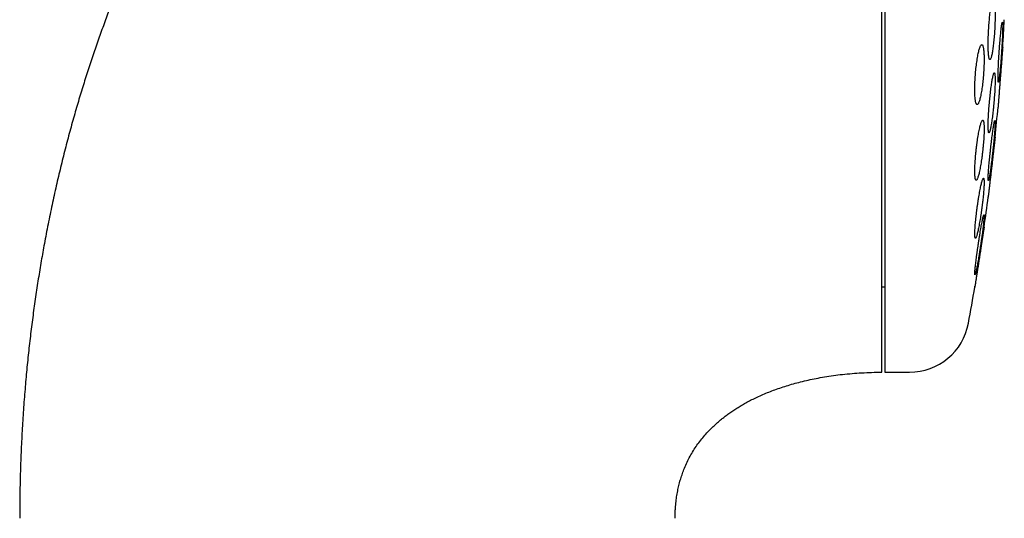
# Model space of a CAD drawing. Header units: millimetres. Extents: x 8 to 820, y 12 to 745.
# Tile 52 of 55: x 606 to 639, y 708 to 725. Entities that reach past the tile are written whole.
import ezdxf

# ---------------------------------------------------------------- set-up
doc = ezdxf.new("R2010")
doc.units = ezdxf.units.MM

msp = doc.modelspace()

# ---------------------------------------------------------------- linework, layer by layer
at = {"color": 7, "linetype": 'Continuous', "lineweight": 30}
for p, q in [((634.532, 745.199), (634.532, 713.199)), ((634.432, 716.049), (634.532, 716.049)), ((634.532, 713.199), (635.358, 713.199))]:
    msp.add_line(p, q, dxfattribs=at)
for centre, radius, start, end in [((559.068, 729.199), 79.564, 356.27884, 356.93802), ((559.068, 729.199), 79.564, 354.11072, 354.8347), ((559.068, 729.199), 79.564, 351.9341, 352.66126), ((559.068, 729.199), 79.564, 349.60133, 350.47715), ((635.358, 715.199), 2, 270, 349.6013)]:
    msp.add_arc(centre, radius, start, end, dxfattribs=at)
for points, knots in [([(634.432, 745.199), (634.269, 745.198), (633.947, 745.196), (633.468, 745.182), (632.996, 745.161), (632.532, 745.131), (632.076, 745.093), (631.602, 745.046), (631.11, 744.987), (630.602, 744.915), (630.104, 744.834), (629.613, 744.744), (629.129, 744.646), (628.652, 744.538), (628.186, 744.423), (627.73, 744.302), (627.284, 744.173), (626.847, 744.039), (626.421, 743.899), (626.005, 743.753), (625.599, 743.603), (625.202, 743.448), (624.815, 743.289), (624.439, 743.128), (624.073, 742.963), (623.719, 742.797), (623.374, 742.628), (623.015, 742.447), (622.646, 742.251), (622.267, 742.042), (621.899, 741.831), (621.542, 741.618), (621.196, 741.405), (620.853, 741.185), (620.515, 740.961), (620.18, 740.731), (619.857, 740.502), (619.545, 740.275), (619.244, 740.048), (618.955, 739.824), (618.676, 739.602), (618.404, 739.379), (618.138, 739.156), (617.879, 738.933), (617.631, 738.715), (617.394, 738.501), (617.167, 738.291), (616.951, 738.087), (616.745, 737.889), (616.548, 737.696), (616.361, 737.509), (616.179, 737.324), (615.998, 737.136), (615.801, 736.928), (615.587, 736.698), (615.356, 736.444), (615.119, 736.177), (614.882, 735.904), (614.646, 735.625), (614.412, 735.341), (614.173, 735.045), (613.93, 734.737), (613.684, 734.416), (613.434, 734.082), (613.188, 733.744), (612.947, 733.404), (612.711, 733.061), (612.473, 732.707), (612.233, 732.34), (611.992, 731.961), (611.75, 731.569), (611.508, 731.165), (611.265, 730.747), (611.022, 730.316), (610.78, 729.872), (610.538, 729.413), (610.302, 728.95), (610.071, 728.483), (609.847, 728.012), (609.624, 727.528), (609.404, 727.031), (609.193, 726.536), (608.991, 726.046), (608.798, 725.56), (608.608, 725.063), (608.422, 724.554), (608.239, 724.037), (608.062, 723.511), (607.889, 722.978), (607.72, 722.432), (607.555, 721.872), (607.393, 721.296), (607.236, 720.704), (607.084, 720.1), (606.938, 719.483), (606.798, 718.854), (606.665, 718.213), (606.544, 717.587), (606.434, 716.977), (606.336, 716.386), (606.243, 715.784), (606.157, 715.173), (606.077, 714.552), (606.004, 713.922), (605.939, 713.281), (605.879, 712.621), (605.827, 711.94), (605.784, 711.239), (605.749, 710.526), (605.724, 709.804), (605.708, 709.07), (605.706, 708.578), (605.705, 708.33)], [0, 0, 0, 0, 0.009367, 0.018585, 0.027658, 0.036589, 0.045384, 0.054044, 0.064084, 0.073949, 0.083642, 0.093169, 0.102724, 0.112116, 0.121347, 0.130422, 0.139344, 0.148117, 0.156744, 0.165209, 0.173533, 0.181719, 0.189769, 0.197685, 0.205331, 0.212851, 0.220246, 0.227518, 0.236015, 0.24434, 0.252494, 0.260479, 0.268295, 0.275944, 0.283936, 0.291738, 0.29935, 0.306771, 0.314003, 0.321045, 0.327897, 0.334558, 0.341332, 0.347897, 0.35425, 0.360393, 0.366324, 0.372043, 0.377548, 0.382839, 0.387915, 0.392801, 0.397792, 0.402969, 0.40931, 0.415914, 0.422783, 0.429917, 0.43676, 0.443834, 0.451142, 0.458686, 0.466467, 0.474489, 0.482752, 0.490542, 0.498539, 0.506745, 0.515163, 0.523795, 0.532642, 0.541707, 0.550993, 0.560501, 0.570234, 0.580194, 0.590385, 0.600206, 0.610237, 0.620478, 0.630933, 0.641604, 0.651472, 0.661521, 0.671753, 0.682171, 0.692774, 0.703372, 0.714154, 0.725121, 0.736275, 0.747852, 0.759627, 0.771603, 0.783782, 0.796166, 0.808756, 0.821554, 0.832926, 0.844461, 0.856159, 0.868023, 0.880054, 0.892253, 0.904622, 0.917162, 0.930484, 0.943998, 0.957705, 0.971606, 0.985704, 1, 1, 1, 1]), ([(634.432, 713.202), (634.432, 713.206), (634.432, 713.215), (634.432, 713.245), (634.432, 713.287), (634.432, 713.343), (634.432, 713.412), (634.432, 713.495), (634.432, 713.591), (634.432, 713.7), (634.432, 713.822), (634.432, 713.957), (634.432, 714.105), (634.432, 714.265), (634.432, 714.438), (634.432, 714.623), (634.432, 714.821), (634.432, 715.031), (634.432, 715.253), (634.432, 715.486), (634.432, 715.731), (634.432, 715.986), (634.432, 716.253), (634.432, 716.531), (634.432, 716.82), (634.432, 717.12), (634.432, 717.43), (634.432, 717.749), (634.432, 718.078), (634.432, 718.416), (634.432, 718.762), (634.432, 719.118), (634.432, 719.483), (634.432, 719.856), (634.432, 720.237), (634.432, 720.626), (634.432, 721.021), (634.432, 721.422), (634.432, 721.83), (634.432, 722.244), (634.432, 722.665), (634.432, 723.092), (634.432, 723.525), (634.432, 723.961), (634.432, 724.401), (634.432, 724.845), (634.432, 725.292), (634.432, 725.743), (634.432, 726.198), (634.432, 726.656), (634.432, 727.116), (634.432, 727.577), (634.432, 728.039), (634.432, 728.501), (634.432, 728.964), (634.432, 729.427), (634.432, 729.891), (634.432, 730.355), (634.432, 730.818), (634.432, 731.279), (634.432, 731.738), (634.432, 732.194), (634.432, 732.648), (634.432, 733.099), (634.432, 733.547), (634.432, 733.844), (634.432, 733.992)], [0, 0, 0, 0, 0.015673, 0.031306, 0.046912, 0.062505, 0.078096, 0.093701, 0.109331, 0.125, 0.140675, 0.15631, 0.171917, 0.187509, 0.203101, 0.218704, 0.234333, 0.25, 0.265675, 0.28131, 0.296917, 0.312509, 0.328101, 0.343704, 0.359333, 0.375, 0.390675, 0.40631, 0.421917, 0.437509, 0.453101, 0.468704, 0.484333, 0.5, 0.515675, 0.53131, 0.546917, 0.562509, 0.578101, 0.593704, 0.609333, 0.625, 0.640675, 0.65631, 0.671917, 0.687509, 0.703101, 0.718704, 0.734333, 0.75, 0.765675, 0.78131, 0.796917, 0.812509, 0.828101, 0.843704, 0.859333, 0.875, 0.890673, 0.906306, 0.921912, 0.937505, 0.953096, 0.968701, 0.984331, 1, 1, 1, 1]), ([(638.154, 725.617), (638.15, 725.615), (638.142, 725.613), (638.13, 725.593), (638.117, 725.562), (638.104, 725.518), (638.091, 725.463), (638.078, 725.397), (638.065, 725.321), (638.053, 725.236), (638.041, 725.143), (638.03, 725.043), (638.019, 724.938), (638.01, 724.829), (638.002, 724.717), (637.994, 724.604), (637.989, 724.491), (637.984, 724.38), (637.981, 724.273), (637.98, 724.169), (637.98, 724.072), (637.981, 723.981), (637.984, 723.899), (637.988, 723.826), (637.994, 723.762), (638.001, 723.709), (638.009, 723.667), (638.018, 723.638), (638.028, 723.62), (638.039, 723.615), (638.05, 723.622), (638.063, 723.642), (638.075, 723.674), (638.088, 723.719), (638.102, 723.774), (638.115, 723.841), (638.127, 723.918), (638.14, 724.003), (638.152, 724.097), (638.163, 724.197), (638.173, 724.302), (638.182, 724.412), (638.191, 724.524), (638.198, 724.637), (638.203, 724.749), (638.208, 724.86), (638.21, 724.968), (638.212, 725.07), (638.212, 725.167), (638.21, 725.258), (638.207, 725.339), (638.203, 725.412), (638.198, 725.475), (638.191, 725.527), (638.183, 725.568), (638.174, 725.597), (638.164, 725.614), (638.157, 725.616), (638.154, 725.617)], [0, 0, 0, 0, 0.018027, 0.036112, 0.054139, 0.072164, 0.090247, 0.108272, 0.126328, 0.144442, 0.162498, 0.180521, 0.198603, 0.216626, 0.234552, 0.252536, 0.270462, 0.28827, 0.306136, 0.323944, 0.341667, 0.359446, 0.377169, 0.394874, 0.412636, 0.430342, 0.448106, 0.465926, 0.483691, 0.501563, 0.519492, 0.537365, 0.555349, 0.57339, 0.591375, 0.609425, 0.627533, 0.645584, 0.663625, 0.681724, 0.699765, 0.717726, 0.735744, 0.753704, 0.771548, 0.78945, 0.807293, 0.825037, 0.842837, 0.860581, 0.878284, 0.896043, 0.913746, 0.931485, 0.949281, 0.96702, 0.98351, 1, 1, 1, 1]), ([(638.454, 724.861), (638.452, 724.859), (638.449, 724.857), (638.443, 724.837), (638.437, 724.806), (638.43, 724.763), (638.423, 724.708), (638.415, 724.643), (638.406, 724.568), (638.398, 724.484), (638.389, 724.392), (638.38, 724.293), (638.372, 724.188), (638.363, 724.08), (638.355, 723.968), (638.347, 723.855), (638.34, 723.743), (638.333, 723.631), (638.327, 723.523), (638.322, 723.419), (638.317, 723.321), (638.314, 723.229), (638.311, 723.146), (638.309, 723.072), (638.308, 723.007), (638.309, 722.954), (638.31, 722.912), (638.312, 722.882), (638.315, 722.864), (638.319, 722.859), (638.324, 722.866), (638.33, 722.885), (638.336, 722.918), (638.343, 722.961), (638.35, 723.017), (638.358, 723.083), (638.367, 723.158), (638.375, 723.243), (638.384, 723.336), (638.393, 723.435), (638.402, 723.54), (638.41, 723.649), (638.418, 723.76), (638.426, 723.873), (638.433, 723.986), (638.44, 724.097), (638.446, 724.205), (638.451, 724.309), (638.456, 724.406), (638.459, 724.497), (638.462, 724.58), (638.463, 724.654), (638.464, 724.718), (638.464, 724.77), (638.463, 724.812), (638.46, 724.84), (638.457, 724.857), (638.455, 724.86), (638.454, 724.861)], [0, 0, 0, 0, 0.0178785, 0.0358143, 0.0536931, 0.0715697, 0.0895032, 0.1073801, 0.1252947, 0.1432663, 0.161181, 0.1791324, 0.197141, 0.2150924, 0.2330489, 0.2510628, 0.2690191, 0.2869465, 0.3049314, 0.3228585, 0.3407355, 0.3586697, 0.3765465, 0.3943739, 0.4122584, 0.4300858, 0.4478865, 0.4657439, 0.4835447, 0.5013529, 0.5192177, 0.5370262, 0.5548728, 0.5727761, 0.5906229, 0.6085221, 0.6264781, 0.6443774, 0.6623204, 0.6803205, 0.6982634, 0.7162222, 0.7342384, 0.752197, 0.7701365, 0.7881334, 0.8060726, 0.8239662, 0.841917, 0.8598104, 0.8776517, 0.8955501, 0.9133914, 0.9311972, 0.9490598, 0.9668656, 0.9834328, 1, 1, 1, 1]), ([(637.767, 724.117), (637.762, 724.115), (637.752, 724.113), (637.735, 724.093), (637.718, 724.061), (637.701, 724.017), (637.683, 723.962), (637.666, 723.895), (637.648, 723.818), (637.632, 723.733), (637.616, 723.639), (637.601, 723.538), (637.587, 723.432), (637.574, 723.322), (637.563, 723.21), (637.554, 723.096), (637.547, 722.984), (637.541, 722.873), (637.537, 722.766), (637.535, 722.663), (637.535, 722.566), (637.537, 722.477), (637.541, 722.395), (637.547, 722.322), (637.554, 722.26), (637.563, 722.207), (637.574, 722.166), (637.586, 722.137), (637.599, 722.12), (637.614, 722.115), (637.63, 722.122), (637.646, 722.142), (637.663, 722.175), (637.68, 722.22), (637.698, 722.276), (637.716, 722.343), (637.733, 722.42), (637.749, 722.506), (637.765, 722.601), (637.78, 722.702), (637.794, 722.808), (637.806, 722.918), (637.817, 723.031), (637.826, 723.144), (637.834, 723.257), (637.839, 723.367), (637.843, 723.475), (637.845, 723.577), (637.845, 723.673), (637.843, 723.762), (637.839, 723.843), (637.833, 723.915), (637.825, 723.978), (637.816, 724.029), (637.805, 724.069), (637.793, 724.097), (637.781, 724.114), (637.772, 724.116), (637.767, 724.117)], [0, 0, 0, 0, 0.018141, 0.036341, 0.054483, 0.072622, 0.090818, 0.108956, 0.12715, 0.145403, 0.163596, 0.181731, 0.199924, 0.218057, 0.236017, 0.254036, 0.271995, 0.289746, 0.307554, 0.325305, 0.342906, 0.360563, 0.378164, 0.395737, 0.413366, 0.43094, 0.448619, 0.466353, 0.484032, 0.501902, 0.519828, 0.537699, 0.555766, 0.573891, 0.591959, 0.610143, 0.628385, 0.646569, 0.664736, 0.682961, 0.701127, 0.719148, 0.737228, 0.755248, 0.773061, 0.790932, 0.808745, 0.826382, 0.844076, 0.861713, 0.879282, 0.896906, 0.914475, 0.932109, 0.949799, 0.967434, 0.983717, 1, 1, 1, 1]), ([(638.464, 724.035), (638.464, 724.034), (638.464, 724.033), (638.463, 724.022), (638.462, 724.005), (638.46, 723.98), (638.457, 723.949), (638.454, 723.912), (638.451, 723.868), (638.447, 723.818), (638.443, 723.763), (638.438, 723.703), (638.433, 723.638), (638.428, 723.568), (638.422, 723.496), (638.416, 723.419), (638.41, 723.34), (638.404, 723.258), (638.397, 723.175), (638.391, 723.092), (638.384, 723.007), (638.378, 722.922), (638.371, 722.839), (638.365, 722.757), (638.358, 722.676), (638.352, 722.598), (638.347, 722.524), (638.341, 722.453), (638.336, 722.386), (638.331, 722.324), (638.327, 722.267), (638.323, 722.216), (638.319, 722.17), (638.316, 722.13), (638.313, 722.097), (638.311, 722.071), (638.31, 722.052), (638.309, 722.04), (638.308, 722.034), (638.309, 722.035), (638.309, 722.035)], [0, 0, 0, 0, 0.026363, 0.052727, 0.079857, 0.106987, 0.13335, 0.159713, 0.18684, 0.213967, 0.240367, 0.266766, 0.293928, 0.32109, 0.347565, 0.37404, 0.40128, 0.428519, 0.455064, 0.481609, 0.508923, 0.536237, 0.562816, 0.589396, 0.616748, 0.6441, 0.670662, 0.697225, 0.724562, 0.7519, 0.778401, 0.804902, 0.832178, 0.859454, 0.885877, 0.912301, 0.939495, 0.96669, 0.993053, 1, 1, 1, 1]), ([(638.455, 723.921), (638.455, 723.924), (638.456, 723.931), (638.456, 723.936), (638.457, 723.939)], [0, 0, 0, 0, 0.400078, 1, 1, 1, 1]), ([(638.185, 723.179), (638.182, 723.177), (638.176, 723.175), (638.166, 723.155), (638.155, 723.124), (638.143, 723.081), (638.131, 723.026), (638.119, 722.96), (638.106, 722.885), (638.093, 722.8), (638.079, 722.708), (638.067, 722.608), (638.054, 722.503), (638.042, 722.394), (638.031, 722.282), (638.02, 722.169), (638.011, 722.056), (638.002, 721.944), (637.995, 721.836), (637.989, 721.732), (637.985, 721.634), (637.982, 721.543), (637.98, 721.46), (637.98, 721.387), (637.981, 721.323), (637.984, 721.27), (637.988, 721.229), (637.993, 721.199), (638, 721.182), (638.008, 721.177), (638.017, 721.184), (638.027, 721.204), (638.037, 721.236), (638.049, 721.28), (638.061, 721.335), (638.074, 721.402), (638.087, 721.478), (638.1, 721.563), (638.113, 721.656), (638.126, 721.756), (638.139, 721.861), (638.15, 721.971), (638.162, 722.083), (638.172, 722.196), (638.181, 722.309), (638.19, 722.42), (638.197, 722.528), (638.203, 722.632), (638.207, 722.729), (638.21, 722.82), (638.212, 722.902), (638.212, 722.975), (638.211, 723.038), (638.208, 723.09), (638.204, 723.131), (638.198, 723.159), (638.192, 723.176), (638.187, 723.178), (638.185, 723.179)], [0, 0, 0, 0, 0.017936, 0.035931, 0.053868, 0.0718, 0.08979, 0.107723, 0.125731, 0.143796, 0.161804, 0.17986, 0.197974, 0.21603, 0.234056, 0.252139, 0.270165, 0.288096, 0.306084, 0.324014, 0.341827, 0.359697, 0.377509, 0.395234, 0.413016, 0.43074, 0.448445, 0.466206, 0.483911, 0.501672, 0.519489, 0.53725, 0.555118, 0.573042, 0.59091, 0.608891, 0.626928, 0.644909, 0.662958, 0.681065, 0.699114, 0.717158, 0.735259, 0.753302, 0.771266, 0.789289, 0.807253, 0.825101, 0.843007, 0.860855, 0.878601, 0.896405, 0.914151, 0.931854, 0.949614, 0.967317, 0.983659, 1, 1, 1, 1]), ([(637.799, 721.597), (637.795, 721.596), (637.787, 721.594), (637.772, 721.574), (637.757, 721.542), (637.741, 721.499), (637.724, 721.444), (637.707, 721.378), (637.689, 721.302), (637.672, 721.217), (637.654, 721.123), (637.637, 721.023), (637.621, 720.917), (637.606, 720.807), (637.591, 720.694), (637.578, 720.58), (637.567, 720.467), (637.557, 720.356), (637.549, 720.247), (637.543, 720.144), (637.538, 720.047), (637.536, 719.957), (637.535, 719.875), (637.536, 719.802), (637.539, 719.739), (637.544, 719.687), (637.551, 719.646), (637.56, 719.617), (637.57, 719.6), (637.582, 719.596), (637.595, 719.603), (637.609, 719.623), (637.624, 719.656), (637.641, 719.7), (637.657, 719.755), (637.675, 719.822), (637.692, 719.898), (637.71, 719.984), (637.727, 720.078), (637.744, 720.179), (637.76, 720.285), (637.775, 720.395), (637.789, 720.508), (637.802, 720.622), (637.814, 720.735), (637.823, 720.847), (637.831, 720.954), (637.838, 721.057), (637.842, 721.154), (637.844, 721.244), (637.845, 721.325), (637.843, 721.397), (637.84, 721.46), (637.835, 721.511), (637.828, 721.551), (637.82, 721.578), (637.81, 721.594), (637.803, 721.596), (637.799, 721.597)], [0, 0, 0, 0, 0.018029, 0.036116, 0.054146, 0.072168, 0.090248, 0.108271, 0.126414, 0.144615, 0.162757, 0.180951, 0.199202, 0.217395, 0.235498, 0.25366, 0.271763, 0.289677, 0.307648, 0.325561, 0.343271, 0.361038, 0.378747, 0.39633, 0.413969, 0.431552, 0.449138, 0.46678, 0.484367, 0.502082, 0.519854, 0.53757, 0.555487, 0.57346, 0.591377, 0.609479, 0.627639, 0.645742, 0.663935, 0.682186, 0.700378, 0.718523, 0.736725, 0.754868, 0.772846, 0.790882, 0.808858, 0.826626, 0.844452, 0.86222, 0.879831, 0.897499, 0.91511, 0.932681, 0.950309, 0.967881, 0.983941, 1, 1, 1, 1]), ([(638.205, 721.587), (638.203, 721.586), (638.2, 721.584), (638.193, 721.564), (638.186, 721.533), (638.177, 721.49), (638.167, 721.436), (638.156, 721.371), (638.145, 721.296), (638.133, 721.212), (638.12, 721.12), (638.107, 721.022), (638.094, 720.917), (638.081, 720.808), (638.068, 720.697), (638.056, 720.583), (638.044, 720.47), (638.032, 720.358), (638.022, 720.25), (638.012, 720.145), (638.003, 720.047), (637.996, 719.955), (637.99, 719.871), (637.985, 719.797), (637.982, 719.733), (637.98, 719.68), (637.98, 719.638), (637.981, 719.608), (637.983, 719.59), (637.987, 719.585), (637.992, 719.593), (637.999, 719.612), (638.007, 719.644), (638.015, 719.688), (638.025, 719.743), (638.036, 719.808), (638.048, 719.884), (638.06, 719.968), (638.072, 720.061), (638.085, 720.16), (638.098, 720.265), (638.111, 720.374), (638.124, 720.486), (638.137, 720.599), (638.149, 720.712), (638.16, 720.824), (638.171, 720.932), (638.18, 721.036), (638.189, 721.134), (638.196, 721.226), (638.202, 721.308), (638.207, 721.382), (638.21, 721.446), (638.212, 721.498), (638.212, 721.539), (638.211, 721.567), (638.209, 721.584), (638.206, 721.586), (638.205, 721.587)], [0, 0, 0, 0, 0.01782, 0.035697, 0.053517, 0.071333, 0.089205, 0.107022, 0.124921, 0.142876, 0.160776, 0.17878, 0.196842, 0.214846, 0.232901, 0.251015, 0.26907, 0.287099, 0.305186, 0.323214, 0.34115, 0.359143, 0.377079, 0.394896, 0.412771, 0.430589, 0.448316, 0.4661, 0.483828, 0.501532, 0.519292, 0.536996, 0.554753, 0.572566, 0.590323, 0.608186, 0.626105, 0.643968, 0.661944, 0.679977, 0.697953, 0.716001, 0.734106, 0.752154, 0.770199, 0.788302, 0.806347, 0.824316, 0.842343, 0.860312, 0.878166, 0.896077, 0.91393, 0.93168, 0.949487, 0.967237, 0.983618, 1, 1, 1, 1]), ([(638.212, 721.035), (638.212, 721.034), (638.212, 721.033), (638.21, 721.022), (638.208, 721.005), (638.205, 720.98), (638.202, 720.95), (638.198, 720.913), (638.193, 720.869), (638.187, 720.819), (638.181, 720.765), (638.174, 720.705), (638.166, 720.64), (638.158, 720.571), (638.15, 720.498), (638.141, 720.423), (638.132, 720.343), (638.122, 720.261), (638.113, 720.179), (638.103, 720.095), (638.093, 720.01), (638.083, 719.925), (638.073, 719.841), (638.064, 719.759), (638.055, 719.678), (638.045, 719.6), (638.037, 719.525), (638.029, 719.454), (638.021, 719.387), (638.013, 719.324), (638.007, 719.267), (638.001, 719.216), (637.996, 719.17), (637.991, 719.13), (637.987, 719.097), (637.984, 719.071), (637.982, 719.052), (637.98, 719.039), (637.98, 719.034), (637.98, 719.036), (637.981, 719.041), (637.981, 719.047), (637.981, 719.048)], [0, 0, 0, 0, 0.024962, 0.049924, 0.075612, 0.101301, 0.126262, 0.151224, 0.176906, 0.202588, 0.227625, 0.252663, 0.278418, 0.304174, 0.329369, 0.354564, 0.380483, 0.406401, 0.431744, 0.457088, 0.483163, 0.509238, 0.534655, 0.560072, 0.586229, 0.612387, 0.637769, 0.663151, 0.689278, 0.715405, 0.740658, 0.765912, 0.791908, 0.817905, 0.842993, 0.868082, 0.893906, 0.919731, 0.944691, 0.969652, 0.995339, 1, 1, 1, 1]), ([(638.209, 721.009), (638.209, 721.011), (638.209, 721.014), (638.21, 721.016), (638.21, 721.017)], [0, 0, 0, 0, 0.344443, 1, 1, 1, 1]), ([(638.211, 721.028), (638.211, 721.029), (638.212, 721.035), (638.212, 721.035), (638.212, 721.035)], [0, 0, 0, 0, 0.05064, 1, 1, 1, 1]), ([(637.824, 719.664), (637.821, 719.663), (637.815, 719.661), (637.803, 719.641), (637.791, 719.61), (637.777, 719.567), (637.762, 719.512), (637.746, 719.447), (637.73, 719.372), (637.713, 719.288), (637.695, 719.195), (637.678, 719.096), (637.66, 718.99), (637.643, 718.881), (637.627, 718.768), (637.611, 718.654), (637.596, 718.54), (637.583, 718.428), (637.571, 718.319), (637.56, 718.215), (637.552, 718.117), (637.545, 718.026), (637.539, 717.943), (637.536, 717.87), (637.535, 717.807), (637.536, 717.754), (637.538, 717.713), (637.542, 717.684), (637.549, 717.667), (637.557, 717.663), (637.566, 717.67), (637.577, 717.69), (637.59, 717.722), (637.604, 717.766), (637.619, 717.821), (637.635, 717.886), (637.651, 717.962), (637.668, 718.047), (637.686, 718.14), (637.703, 718.24), (637.721, 718.345), (637.738, 718.455), (637.754, 718.568), (637.77, 718.682), (637.784, 718.796), (637.798, 718.908), (637.81, 719.016), (637.82, 719.12), (637.829, 719.218), (637.836, 719.309), (637.841, 719.391), (637.844, 719.463), (637.845, 719.526), (637.844, 719.577), (637.841, 719.618), (637.837, 719.645), (637.831, 719.661), (637.826, 719.663), (637.824, 719.664)], [0, 0, 0, 0, 0.017877, 0.035812, 0.053691, 0.071561, 0.089487, 0.107358, 0.125378, 0.143454, 0.161475, 0.17964, 0.197863, 0.216028, 0.234213, 0.252457, 0.270641, 0.28871, 0.306838, 0.324906, 0.342774, 0.3607, 0.378567, 0.39624, 0.413971, 0.431644, 0.449216, 0.466844, 0.484416, 0.50202, 0.51968, 0.537286, 0.555041, 0.572852, 0.590608, 0.608569, 0.626586, 0.644547, 0.662679, 0.680869, 0.699001, 0.717196, 0.735448, 0.753642, 0.771759, 0.789934, 0.808049, 0.825982, 0.843973, 0.861906, 0.879633, 0.897418, 0.915145, 0.932736, 0.950384, 0.967976, 0.983988, 1, 1, 1, 1]), ([(637.839, 718.449), (637.838, 718.448), (637.834, 718.446), (637.827, 718.426), (637.818, 718.395), (637.808, 718.353), (637.796, 718.299), (637.782, 718.234), (637.768, 718.16), (637.752, 718.077), (637.736, 717.985), (637.719, 717.887), (637.702, 717.782), (637.684, 717.673), (637.667, 717.561), (637.65, 717.448), (637.633, 717.334), (637.617, 717.222), (637.602, 717.112), (637.588, 717.007), (637.575, 716.908), (637.564, 716.816), (637.555, 716.732), (637.547, 716.658), (637.541, 716.594), (637.537, 716.541), (637.535, 716.499), (637.535, 716.47), (637.537, 716.452), (637.541, 716.447), (637.546, 716.455), (637.553, 716.474), (637.563, 716.506), (637.573, 716.549), (637.585, 716.604), (637.599, 716.669), (637.613, 716.744), (637.629, 716.828), (637.645, 716.92), (637.662, 717.019), (637.679, 717.123), (637.697, 717.232), (637.714, 717.345), (637.731, 717.458), (637.748, 717.572), (637.764, 717.684), (637.779, 717.793), (637.793, 717.898), (637.805, 717.997), (637.816, 718.088), (637.826, 718.171), (637.833, 718.245), (637.839, 718.309), (637.843, 718.361), (637.845, 718.402), (637.845, 718.43), (637.843, 718.446), (637.841, 718.448), (637.839, 718.449)], [0, 0, 0, 0, 0.0177273, 0.0355119, 0.0532399, 0.0709606, 0.0887373, 0.1064589, 0.1243182, 0.1422336, 0.1600937, 0.1781517, 0.1962667, 0.214325, 0.232506, 0.2507449, 0.2689255, 0.2870972, 0.3053272, 0.3234979, 0.3415292, 0.359619, 0.3776493, 0.3954729, 0.4133541, 0.431177, 0.4488194, 0.4665186, 0.4841611, 0.5017282, 0.5193513, 0.5369191, 0.5545467, 0.5722298, 0.5898584, 0.6076547, 0.6255069, 0.6433042, 0.6613063, 0.679365, 0.6973675, 0.7155238, 0.7337377, 0.7518938, 0.7700833, 0.7883312, 0.80652, 0.8246047, 0.8427479, 0.8608316, 0.8787204, 0.8966672, 0.9145551, 0.9322459, 0.9499937, 0.9676843, 0.9838421, 1, 1, 1, 1]), ([(637.845, 718.035), (637.844, 718.034), (637.844, 718.033), (637.843, 718.022), (637.84, 718.005), (637.836, 717.981), (637.832, 717.95), (637.826, 717.914), (637.819, 717.87), (637.812, 717.821), (637.803, 717.767), (637.794, 717.708), (637.784, 717.644), (637.774, 717.575), (637.762, 717.503), (637.751, 717.427), (637.738, 717.348), (637.726, 717.266), (637.713, 717.183), (637.7, 717.099), (637.687, 717.014), (637.674, 716.929), (637.661, 716.845), (637.648, 716.762), (637.635, 716.681), (637.623, 716.602), (637.611, 716.527), (637.6, 716.455), (637.59, 716.387), (637.58, 716.324), (637.571, 716.267), (637.563, 716.216), (637.556, 716.169), (637.55, 716.13), (637.545, 716.097), (637.541, 716.071), (637.538, 716.051), (637.536, 716.039), (637.535, 716.034), (637.535, 716.035), (637.537, 716.045), (637.538, 716.055), (637.54, 716.064), (637.54, 716.066)], [0, 0, 0, 0, 0.024175, 0.04835, 0.073231, 0.098111, 0.122285, 0.146459, 0.171328, 0.196198, 0.220501, 0.244804, 0.269798, 0.294792, 0.319366, 0.34394, 0.369213, 0.394486, 0.419316, 0.444147, 0.46969, 0.495234, 0.520194, 0.545155, 0.570843, 0.596531, 0.621434, 0.646336, 0.671974, 0.697612, 0.722292, 0.746971, 0.772384, 0.797797, 0.822189, 0.846582, 0.871697, 0.896811, 0.920983, 0.945155, 0.970032, 0.99491, 1, 1, 1, 1]), ([(637.841, 718.01), (637.841, 718.011), (637.841, 718.015), (637.842, 718.016), (637.842, 718.017)], [0, 0, 0, 0, 0.3456853, 1, 1, 1, 1]), ([(627.547, 708.33), (627.547, 708.352), (627.547, 708.39), (627.548, 708.44), (627.549, 708.478), (627.55, 708.509), (627.552, 708.57), (627.559, 708.698), (627.576, 708.883), (627.604, 709.093), (627.64, 709.288), (627.683, 709.474), (627.733, 709.652), (627.791, 709.829), (627.862, 710.014), (627.946, 710.204), (628.045, 710.399), (628.155, 710.586), (628.274, 710.765), (628.4, 710.935), (628.533, 711.097), (628.673, 711.25), (628.801, 711.378), (628.915, 711.483), (629.013, 711.569), (629.115, 711.653), (629.223, 711.738), (629.341, 711.825), (629.471, 711.915), (629.608, 712.004), (629.753, 712.092), (629.904, 712.179), (630.067, 712.265), (630.241, 712.351), (630.427, 712.437), (630.621, 712.519), (630.824, 712.598), (631.035, 712.673), (631.257, 712.745), (631.49, 712.814), (631.733, 712.879), (631.988, 712.939), (632.252, 712.995), (632.531, 713.045), (632.824, 713.09), (633.131, 713.128), (633.446, 713.159), (633.769, 713.181), (634.099, 713.196), (634.32, 713.198), (634.432, 713.199)], [0, 0, 0, 0, 0.006843, 0.012126, 0.015876, 0.018957, 0.022126, 0.035303, 0.059418, 0.081072, 0.102768, 0.122198, 0.141772, 0.161524, 0.181476, 0.204421, 0.227679, 0.250752, 0.273459, 0.295856, 0.317994, 0.339914, 0.36165, 0.375479, 0.389251, 0.402977, 0.417372, 0.432908, 0.449604, 0.467478, 0.484917, 0.50338, 0.522884, 0.543445, 0.565078, 0.587795, 0.610499, 0.634204, 0.658911, 0.684616, 0.711309, 0.738973, 0.767584, 0.79711, 0.828976, 0.861737, 0.895319, 0.929631, 0.964566, 1, 1, 1, 1])]:
    msp.add_open_spline(points, degree=3, knots=knots, dxfattribs=at)

doc.saveas('drawing.dxf')
